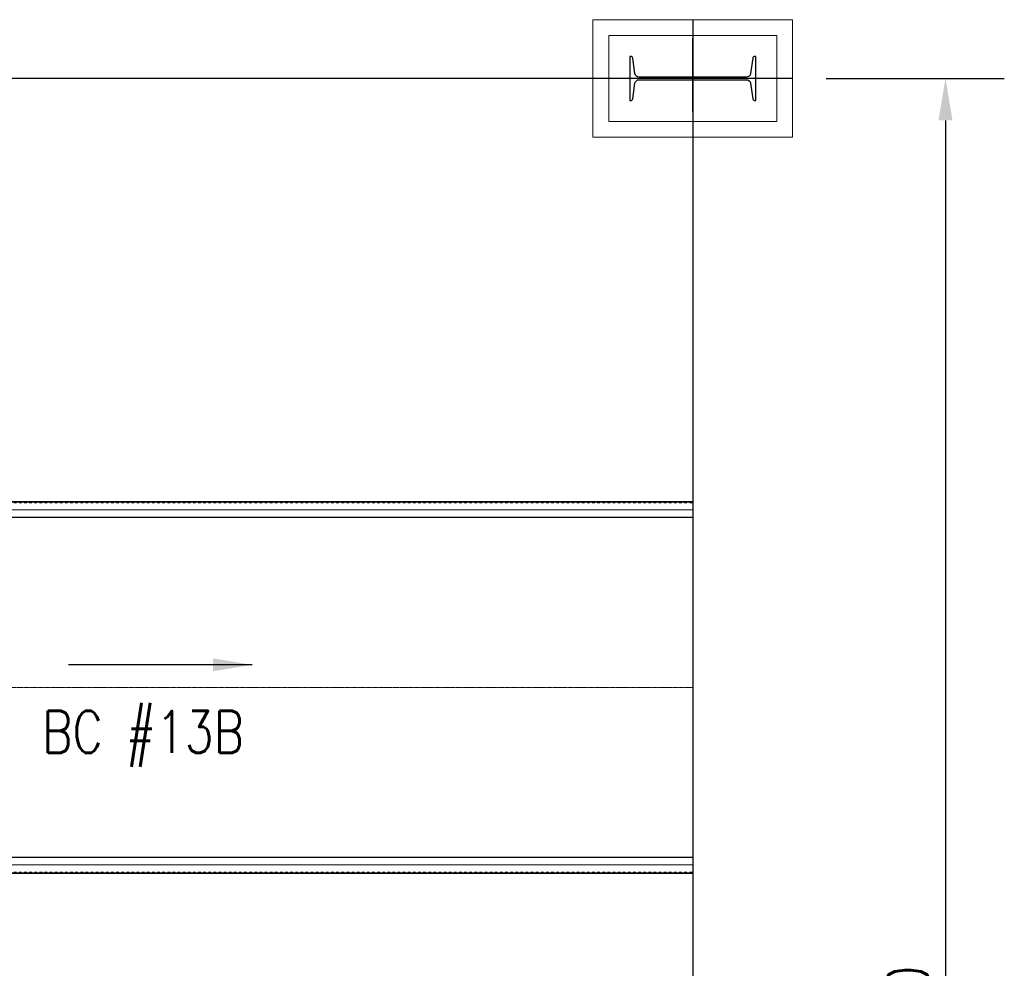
# Model space of a CAD drawing. Header units: inches. Extents: x -204116 to 930598, y -391373 to 256461.
# Tile 100 of 225: x 360173 to 364861, y -258012 to -253495. Entities that reach past the tile are written whole.
import ezdxf
from ezdxf.lldxf.tags import DXFTag

# ---------------------------------------------------------------- set-up
doc = ezdxf.new("R2010")
doc.units = ezdxf.units.IN
doc.header["$LTSCALE"] = 10
doc.header["$MEASUREMENT"] = 0
doc.header["$PDMODE"] = 1
doc.header["$PDSIZE"] = 1000
for name, pattern in [('CENTER', [2, 1.25, -0.25, 0.25, -0.25]), ('CONTINOUS', [0]), ('HIDDEN', [0.375, 0.25, -0.125])]:
    doc.linetypes.add(name, pattern=pattern)
doc.layers.get('Defpoints').update_dxf_attribs({"lineweight": 25})
for name, color, linetype, lineweight in [('cen', 2, 'CENTER2', 25), ('HIDDEN', 1, 'HIDDEN', 25), ('HIDEN', 8, 'CONTINOUS', 9), ('OBJECT', 7, 'Continuous', 25)]:
    doc.layers.add(name, color=color, linetype=linetype, lineweight=lineweight)
doc.layers.add('EQP', color=71, linetype='Continuous')
doc.styles.add('MIC', font='romans.shx', dxfattribs={"width": 0.8})
doc.styles.add('romans', font='romans.shx', dxfattribs={"width": 0.8})
tags = doc.linetypes.add('CENTER2', pattern=[1.125, 0.75, -0.125, 0.125, -0.125]).pattern_tags.tags
tags[10:11] = [DXFTag(74, 4), DXFTag(75, 0), DXFTag(340, '0'), DXFTag(46, 1.0), DXFTag(50, 0.0), DXFTag(44, 0.0), DXFTag(45, 0.0)]
tags[8:9] = [DXFTag(74, 4), DXFTag(75, 0), DXFTag(340, '0'), DXFTag(46, 1.0), DXFTag(50, 0.0), DXFTag(44, 0.0), DXFTag(45, 0.0)]
tags[6:7] = [DXFTag(74, 4), DXFTag(75, 0), DXFTag(340, '0'), DXFTag(46, 1.0), DXFTag(50, 0.0), DXFTag(44, 0.0), DXFTag(45, 0.0)]
tags[4:5] = [DXFTag(74, 4), DXFTag(75, 0), DXFTag(340, '0'), DXFTag(46, 1.0), DXFTag(50, 0.0), DXFTag(44, 0.0), DXFTag(45, 0.0)]
doc.dimstyles.new('1_75', dxfattribs={"dimscale": 75, "dimtxt": 2.5, "dimasz": 2.5, "dimexe": 1, "dimexo": 2, "dimgap": 1, "dimtad": 1, "dimtoh": 1, "dimdec": 0, "dimzin": 9, "dimdsep": 46, "dimtxsty": 'MIC', "dimcen": 2.5, "dimclrd": 1, "dimclre": 1, "dimclrt": 256, "dimadec": 0, "dimazin": 0, "dimtfac": 1, "dimtdec": 0, "dimtmove": 2, "dimatfit": 3, "dimfxl": 1, "dimlwd": -1, "dimlwe": -1, "dimarcsym": 0})

# ---------------------------------------------------------------- blocks, each defined once
blk = doc.blocks.new('MB 600')
at = {"layer": 'cen'}
for p, q in [((1434932.6, -1594060.7, -4420572.3), (1434932.6, -1594410.7, -4420572.3)), ((1434582.6, -1594220.1, -4420572.3), (1435282.6, -1594220.1, -4420572.3))]:
    blk.add_line(p, q, dxfattribs=at)
at = {"layer": 'EQP', "color": 3, "ltscale": 0.05, "elevation": -4420572.3}
blk.add_lwpolyline([(1434632.6, -1594115.1), (1434632.6, -1594325.1), (1434637.3, -1594325.1, 0.373885), (1434647.2, -1594316.5), (1434657.4, -1594243.3, -0.373885), (1434677.2, -1594226.1), (1435188, -1594226.1, -0.373885), (1435207.8, -1594243.3), (1435218.1, -1594316.5, 0.373885), (1435228, -1594325.1), (1435232.6, -1594325.1), (1435232.6, -1594115.1), (1435227.9, -1594115.1, 0.373885), (1435218, -1594123.7), (1435207.8, -1594196.8, -0.373885), (1435188, -1594214.1), (1434677.2, -1594214.1, -0.373885), (1434657.4, -1594196.9), (1434647.2, -1594123.7, 0.373885), (1434637.2, -1594115.1)], format="xyb", close=True, dxfattribs=at)
blk = doc.blocks.new('*D656')
at = {"color": 1}
for p, q in [((364012.9, -253774.6), (364861.2, -253774.6)), ((364581.2, -253974.6), (364581.2, -262574.6)), ((364012.9, -262774.6), (364861.2, -262774.6))]:
    blk.add_line(p, q, dxfattribs=at)
for points in [[(364547.8, -253974.6), (364614.5, -253974.6), (364581.2, -253774.6)], [(364547.8, -262574.6), (364614.5, -262574.6), (364581.2, -262774.6)]]:
    blk.add_solid(points, dxfattribs=at)
at = {"layer": 'Defpoints', "color": 0}
for p in [(363852.9, -253774.6, -2509178.9), (363852.9, -262774.6, -2509178.9), (364581.2, -262774.6)]:
    blk.add_point(p, dxfattribs=at)
at = {"insert": (364401.2, -258274.6), "char_height": 200, "attachment_point": 5, "rotation": 90, "style": 'MIC'}
blk.add_mtext('9000', dxfattribs=at)

msp = doc.modelspace()

# ---------------------------------------------------------------- linework, layer by layer
at = {"color": 1, "ltscale": 500}
for p, q in [((363377.9, -253494.6, -5.2), (363377.9, -263054.6, -7.2)), ((363852.9, -253774.5, -5.2), (357377.9, -253774.5, -5.2))]:
    msp.add_line(p, q, dxfattribs=at)
at = {"color": 1, "linetype": 'CENTER', "lineweight": 0, "ltscale": 0.5}
msp.add_line((348081.9, -256674.5), (363377.9, -256674.5), dxfattribs=at)
at = {"layer": 'cen', "linetype": 'CENTER2', "lineweight": 9, "ltscale": 0.01}
for p, q in [((359178.3, -255829.5), (363377.9, -255829.5)), ((359178.3, -257519.5, -1611881.4), (363377.9, -257519.5, -1672459.5))]:
    msp.add_line(p, q, dxfattribs=at)
at = {"layer": 'HIDDEN', "lineweight": 9, "ltscale": 0.01}
for p, q in [((359178.3, -255795.2, -1611883.4), (363377.9, -255795.2, -1672461.5)), ((359178.3, -257553.8, -1611877.7), (363377.9, -257553.8, -1672455.8))]:
    msp.add_line(p, q, dxfattribs=at)
at = {"layer": 'HIDEN', "color": 8, "ltscale": 25, "elevation": -5.2}
for points in [[(363852.9, -254054.6), (362902.9, -254054.6), (362902.9, -253494.6), (363852.9, -253494.6)], [(363777.9, -253979.6), (362977.9, -253979.6), (362977.9, -253569.6), (363777.9, -253569.6)]]:
    msp.add_lwpolyline(points, close=True, dxfattribs=at)
at = {"layer": 'OBJECT'}
for p, q in [((359178.3, -255789.5, -1611881.3), (363377.9, -255789.5, -1672459.4)), ((363377.9, -255864.5, -1672459.4), (359178.3, -255864.5, -1611881.3)), ((363377.9, -257484.5, -1672455.8), (359178.3, -257484.5, -1611877.7)), ((359178.3, -257559.5, -1611877.7), (363377.9, -257559.5, -1672455.8))]:
    msp.add_line(p, q, dxfattribs=at)

# ---------------------------------------------------------------- block references
at = {"rotation": 180}
msp.add_blockref('MB 600', (1798310.5, -1847994.5, 4420567.1), dxfattribs=at)

# ---------------------------------------------------------------- texts
at = {"insert": (360280.7, -257053, 2509174.1), "char_height": 200, "attachment_point": 7, "style": 'romans'}
msp.add_mtext('BC #13B', dxfattribs=at)

# ---------------------------------------------------------------- dimensions: what is measured, and where the dimension line sits
dim = msp.add_linear_dim(base=(364581.2, -262774.6, 2509173.7), p1=(363852.9, -253774.6, -5.2), p2=(363852.9, -262774.6, -5.2), angle=90, dimstyle='1_75', override={"dimscale": 80, "dimexe": 3.5, "dimfxl": 0.18, "dimarcsym": 1})
dim.commit()
dim.dimension.update_dxf_attribs({"geometry": '*D656', "text_midpoint": (364401.2, -258274.6, 2509173.7)})

# ---------------------------------------------------------------- leaders
msp.add_leader([(361280.6, -256566.9, 2509174.1), (360405.7, -256566.9, 2509174.1)], dimstyle='1_75', override={"dimexe": 3.5, "dimfxl": 0.18, "dimarcsym": 1})

doc.saveas('drawing.dxf')
